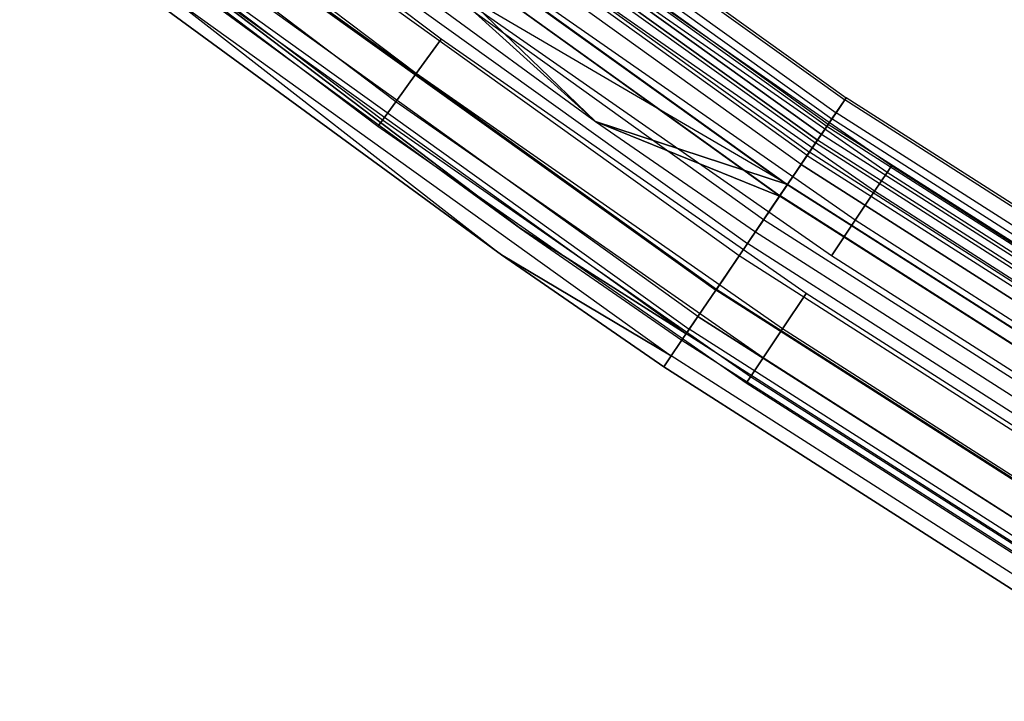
# Model space of a CAD drawing. Extents: x -175 to 175, y -175 to 175.
# Tile 2 of 130: x -108 to -93, y -150 to -140. Entities that reach past the tile are written whole.
import ezdxf

# ---------------------------------------------------------------- set-up
doc = ezdxf.new("R2010")
doc.units = 0
doc.header["$LTSCALE"] = 25.4
doc.layers.get('0').update_dxf_attribs({"linetype": 'CONTINUOUS'})

# ---------------------------------------------------------------- blocks, each defined once
blk = doc.blocks.new('SANTANA_PODLOGOWA_STL')
at = {"color": 0}
for p, q in [((-103.22, -135.783, 246.947), (-95.717, -141.172, 246.947)), ((-103.22, -135.783, 246.947), (-95.717, -141.172, 246.947)), ((-103.22, -135.783, 1044.053), (-95.717, -141.172, 1044.053)), ((-103.22, -135.783, 1044.053), (-95.717, -141.172, 1044.053)), ((-103.196, -135.752, 247.838), (-95.695, -141.14, 247.838)), ((-103.196, -135.752, 247.838), (-95.695, -141.14, 247.838)), ((-103.196, -135.752, 1043.162), (-95.695, -141.14, 1043.162)), ((-103.196, -135.752, 1043.162), (-95.695, -141.14, 1043.162)), ((-103.363, -135.972, 248.686), (-95.85, -141.369, 248.686)), ((-103.363, -135.972, 248.686), (-95.85, -141.369, 248.686)), ((-103.363, -135.972, 1042.314), (-95.85, -141.369, 1042.314)), ((-103.363, -135.972, 1042.314), (-95.85, -141.369, 1042.314)), ((-101.891, -140.241, 1041.53), (-107.318, -136.133, 1041.53)), ((-101.891, -140.241, 1045.47), (-107.318, -136.133, 1045.47)), ((-101.891, -140.241, 1045.47), (-107.318, -136.133, 1045.47)), ((-101.891, -140.241, 1041.53), (-107.318, -136.133, 1041.53)), ((-101.891, -140.241, 245.53), (-107.318, -136.133, 245.53)), ((-101.891, -140.241, 249.47), (-107.318, -136.133, 249.47)), ((-101.891, -140.241, 249.47), (-107.318, -136.133, 249.47)), ((-101.891, -140.241, 245.53), (-107.318, -136.133, 245.53)), ((-95.991, -141.576, 247.945), (-103.515, -136.172, 247.945)), ((-95.991, -141.576, 247.945), (-103.515, -136.172, 247.945)), ((-95.991, -141.576, 1043.055), (-103.515, -136.172, 1043.055)), ((-95.991, -141.576, 1043.055), (-103.515, -136.172, 1043.055)), ((-95.97, -141.545, 247.276), (-103.492, -136.142, 247.276)), ((-95.97, -141.545, 247.276), (-103.492, -136.142, 247.276)), ((-95.97, -141.545, 1043.724), (-103.492, -136.142, 1043.724)), ((-95.97, -141.545, 1043.724), (-103.492, -136.142, 1043.724)), ((-103.431, -136.061, 246.126), (-95.913, -141.462, 246.126)), ((-103.431, -136.061, 246.126), (-95.913, -141.462, 246.126)), ((-103.431, -136.061, 1044.874), (-95.913, -141.462, 1044.874)), ((-103.431, -136.061, 1044.874), (-95.913, -141.462, 1044.874)), ((-96.074, -141.699, 246.632), (-103.605, -136.29, 246.632)), ((-96.074, -141.699, 246.632), (-103.605, -136.29, 246.632)), ((-103.605, -136.29, 1044.368), (-96.074, -141.699, 1044.368)), ((-103.605, -136.29, 1044.368), (-96.074, -141.699, 1044.368)), ((-103.7, -136.415, 249.383), (-96.163, -141.83, 249.383)), ((-103.7, -136.415, 249.383), (-96.163, -141.83, 249.383)), ((-103.7, -136.415, 1041.616), (-96.163, -141.83, 1041.616)), ((-103.7, -136.415, 1041.616), (-96.163, -141.83, 1041.616)), ((-103.67, -136.376, 248.564), (-96.135, -141.789, 248.564)), ((-103.67, -136.376, 248.564), (-96.135, -141.789, 248.564)), ((-96.135, -141.789, 1042.436), (-103.67, -136.376, 1042.436)), ((-96.135, -141.789, 1042.436), (-103.67, -136.376, 1042.436)), ((-96.292, -142.02, 246.086), (-103.839, -136.598, 246.086)), ((-96.292, -142.02, 246.086), (-103.839, -136.598, 246.086)), ((-96.292, -142.02, 1044.914), (-103.839, -136.598, 1044.914)), ((-96.292, -142.02, 1044.914), (-103.839, -136.598, 1044.914)), ((-103.804, -136.551, 245.48), (-96.259, -141.971, 245.48)), ((-103.804, -136.551, 245.48), (-96.259, -141.971, 245.48)), ((-103.804, -136.551, 1045.52), (-96.259, -141.971, 1045.52)), ((-103.804, -136.551, 1045.52), (-96.259, -141.971, 1045.52)), ((-102.275, -140.769, 1045.232), (-107.722, -136.645, 1045.232)), ((-102.275, -140.769, 1045.232), (-107.722, -136.645, 1045.232)), ((-102.275, -140.769, 1041.768), (-107.722, -136.645, 1041.768)), ((-102.275, -140.769, 1041.768), (-107.722, -136.645, 1041.768)), ((-102.275, -140.769, 249.232), (-107.722, -136.645, 249.232)), ((-102.275, -140.769, 249.232), (-107.722, -136.645, 249.232)), ((-102.275, -140.769, 245.768), (-107.722, -136.645, 245.768)), ((-102.275, -140.769, 245.768), (-107.722, -136.645, 245.768)), ((-96.386, -142.158, 249.064), (-103.94, -136.731, 249.064)), ((-96.386, -142.158, 249.064), (-103.94, -136.731, 249.064)), ((-96.386, -142.158, 1041.936), (-103.94, -136.731, 1041.936)), ((-96.386, -142.158, 1041.936), (-103.94, -136.731, 1041.936)), ((-102.587, -141.199, 1044.786), (-108.052, -137.063, 1044.786)), ((-102.587, -141.199, 1044.786), (-108.052, -137.063, 1044.786)), ((-102.587, -141.199, 1042.214), (-108.052, -137.063, 1042.214)), ((-102.587, -141.199, 1042.214), (-108.052, -137.063, 1042.214)), ((-102.587, -141.199, 248.786), (-108.052, -137.063, 248.786)), ((-102.587, -141.199, 248.786), (-108.052, -137.063, 248.786)), ((-102.587, -141.199, 246.214), (-108.052, -137.063, 246.214)), ((-102.587, -141.199, 246.214), (-108.052, -137.063, 246.214)), ((-104.17, -137.033, 245.698), (-96.598, -142.472, 245.698)), ((-104.17, -137.033, 245.698), (-96.598, -142.472, 245.698)), ((-96.598, -142.472, 1045.302), (-104.17, -137.033, 1045.302)), ((-96.598, -142.472, 1045.302), (-104.17, -137.033, 1045.302)), ((-104.164, -137.025, 249.841), (-96.593, -142.464, 249.841)), ((-104.164, -137.025, 249.841), (-96.593, -142.464, 249.841)), ((-104.164, -137.025, 1041.159), (-99.53, -141.502, 1041)), ((-104.164, -137.025, 1041.159), (-99.53, -141.502, 1041)), ((-104.164, -137.025, 1041.159), (-96.593, -142.464, 1041.159)), ((-104.164, -137.025, 1041.159), (-96.593, -142.464, 1041.159)), ((-104.295, -137.198, 249.388), (-99.53, -141.502, 249.5)), ((-96.715, -142.643, 249.388), (-104.295, -137.198, 249.388)), ((-96.715, -142.643, 249.388), (-104.295, -137.198, 249.388)), ((-104.295, -137.198, 249.388), (-99.53, -141.502, 249.5)), ((-99.53, -141.502, 1041.5), (-104.295, -137.198, 1041.612)), ((-99.53, -141.502, 1041.5), (-104.295, -137.198, 1041.612)), ((-96.715, -142.643, 1041.612), (-104.295, -137.198, 1041.612)), ((-96.715, -142.643, 1041.612), (-104.295, -137.198, 1041.612)), ((-104.29, -137.191, 245.091), (-96.709, -142.636, 245.091)), ((-104.29, -137.191, 245.091), (-96.709, -142.636, 245.091)), ((-104.29, -137.191, 1045.909), (-96.709, -142.636, 1045.909)), ((-104.29, -137.191, 1045.909), (-96.709, -142.636, 1045.909)), ((-102.792, -141.48, 1044.184), (-108.267, -137.336, 1044.184)), ((-102.792, -141.48, 1044.184), (-108.267, -137.336, 1044.184)), ((-102.792, -141.48, 1042.816), (-108.267, -137.336, 1042.816)), ((-102.792, -141.48, 1042.816), (-108.267, -137.336, 1042.816)), ((-102.792, -141.48, 248.184), (-108.267, -137.336, 248.184)), ((-102.792, -141.48, 248.184), (-108.267, -137.336, 248.184)), ((-102.792, -141.48, 246.816), (-108.267, -137.336, 246.816)), ((-102.792, -141.48, 246.816), (-108.267, -137.336, 246.816)), ((-102.862, -141.578, 1043.5), (-108.341, -137.43, 1043.5)), ((-102.862, -141.578, 1043.5), (-108.341, -137.43, 1043.5)), ((-102.862, -141.578, 247.5), (-108.341, -137.43, 247.5)), ((-102.862, -141.578, 247.5), (-108.341, -137.43, 247.5)), ((-96.96, -143.005, 245.513), (-104.56, -137.546, 245.513)), ((-96.96, -143.005, 245.513), (-104.56, -137.546, 245.513)), ((-96.96, -143.005, 1045.487), (-104.56, -137.546, 1045.487)), ((-96.96, -143.005, 1045.487), (-104.56, -137.546, 1045.487)), ((-96.593, -142.464, 249.841), (-104.695, -137.724, 250)), ((-104.695, -137.724, 250), (-99.53, -141.502, 250)), ((-96.593, -142.464, 249.841), (-104.695, -137.724, 250)), ((-104.695, -137.724, 250), (-99.53, -141.502, 250)), ((-104.695, -137.724, 249.5), (-99.53, -141.502, 249.5)), ((-104.695, -137.724, 249.5), (-99.53, -141.502, 249.5)), ((-104.695, -137.724, 1041.5), (-99.53, -141.502, 1041.5)), ((-104.695, -137.724, 1041.5), (-99.53, -141.502, 1041.5)), ((-104.695, -137.724, 1041), (-99.53, -141.502, 1041)), ((-104.695, -137.724, 1041), (-99.53, -141.502, 1041)), ((-104.827, -137.898, 245.01), (-97.208, -143.371, 245.01)), ((-104.827, -137.898, 245.01), (-97.208, -143.371, 245.01)), ((-104.827, -137.898, 1045.99), (-97.208, -143.371, 1045.99)), ((-104.827, -137.898, 1045.99), (-97.208, -143.371, 1045.99)), ((-97.335, -143.559, 245.55), (-104.964, -138.078, 245.55)), ((-97.335, -143.559, 245.55), (-104.964, -138.078, 245.55)), ((-97.335, -143.559, 1045.45), (-104.964, -138.078, 1045.45)), ((-97.335, -143.559, 1045.45), (-104.964, -138.078, 1045.45)), ((-95.07, -142.282, 1042.816), (-100.582, -138.439, 1042.816)), ((-95.07, -142.282, 1042.816), (-100.582, -138.439, 1042.816)), ((-95.07, -142.282, 1044.184), (-100.582, -138.439, 1044.184)), ((-95.07, -142.282, 1044.184), (-100.582, -138.439, 1044.184)), ((-95.07, -142.282, 246.816), (-100.582, -138.439, 246.816)), ((-95.07, -142.282, 246.816), (-100.582, -138.439, 246.816)), ((-95.07, -142.282, 248.184), (-100.582, -138.439, 248.184)), ((-95.07, -142.282, 248.184), (-100.582, -138.439, 248.184)), ((-95.003, -142.181, 1043.5), (-100.511, -138.342, 1043.5)), ((-95.003, -142.181, 1043.5), (-100.511, -138.342, 1043.5)), ((-95.003, -142.181, 247.5), (-100.511, -138.342, 247.5)), ((-95.003, -142.181, 247.5), (-100.511, -138.342, 247.5)), ((-105.348, -138.583, 245.245), (-97.691, -144.083, 245.245)), ((-105.348, -138.583, 245.245), (-97.691, -144.083, 245.245)), ((-105.348, -138.583, 1045.755), (-97.691, -144.083, 1045.755)), ((-105.348, -138.583, 1045.755), (-97.691, -144.083, 1045.755)), ((-97.682, -144.071, 245.807), (-105.339, -138.571, 245.807)), ((-97.682, -144.071, 245.807), (-105.339, -138.571, 245.807)), ((-105.339, -138.571, 1045.193), (-97.682, -144.071, 1045.193)), ((-105.339, -138.571, 1045.193), (-97.682, -144.071, 1045.193)), ((-95.262, -142.57, 1042.214), (-100.786, -138.72, 1042.214)), ((-95.262, -142.57, 1042.214), (-100.786, -138.72, 1042.214)), ((-95.262, -142.57, 1044.786), (-100.786, -138.72, 1044.786)), ((-95.262, -142.57, 1044.786), (-100.786, -138.72, 1044.786)), ((-95.262, -142.57, 246.214), (-100.786, -138.72, 246.214)), ((-95.262, -142.57, 246.214), (-100.786, -138.72, 246.214)), ((-95.262, -142.57, 248.786), (-100.786, -138.72, 248.786)), ((-95.262, -142.57, 248.786), (-100.786, -138.72, 248.786)), ((-97.963, -144.484, 246.253), (-105.641, -138.969, 246.253)), ((-97.963, -144.484, 246.253), (-105.641, -138.969, 246.253)), ((-97.963, -144.484, 1044.747), (-105.641, -138.969, 1044.747)), ((-97.963, -144.484, 1044.747), (-105.641, -138.969, 1044.747)), ((-105.786, -139.159, 245.767), (-98.097, -144.682, 245.767)), ((-105.786, -139.159, 245.767), (-98.097, -144.682, 245.767)), ((-105.786, -139.159, 1045.233), (-98.097, -144.682, 1045.233)), ((-105.786, -139.159, 1045.233), (-98.097, -144.682, 1045.233)), ((-95.558, -143.013, 1041.768), (-101.099, -139.151, 1041.768)), ((-95.558, -143.013, 1045.232), (-101.099, -139.151, 1045.232)), ((-95.558, -143.013, 1045.232), (-101.099, -139.151, 1045.232)), ((-95.558, -143.013, 1041.768), (-101.099, -139.151, 1041.768)), ((-95.558, -143.013, 245.768), (-101.099, -139.151, 245.768)), ((-95.558, -143.013, 249.232), (-101.099, -139.151, 249.232)), ((-95.558, -143.013, 249.232), (-101.099, -139.151, 249.232)), ((-95.558, -143.013, 245.768), (-101.099, -139.151, 245.768)), ((-105.905, -139.316, 247.5), (-100.681, -143.138, 247.5)), ((-105.905, -139.316, 1043.5), (-100.681, -143.138, 1043.5)), ((-105.905, -139.316, 247.5), (-100.681, -143.138, 247.5)), ((-105.905, -139.316, 1043.5), (-100.681, -143.138, 1043.5)), ((-100.681, -143.138, 247.5), (-105.838, -139.227, 246.839)), ((-100.681, -143.138, 247.5), (-105.838, -139.227, 246.839)), ((-98.145, -144.753, 246.839), (-105.838, -139.227, 246.839)), ((-98.145, -144.753, 246.839), (-105.838, -139.227, 246.839)), ((-105.838, -139.227, 1044.161), (-100.681, -143.138, 1043.5)), ((-98.145, -144.753, 1044.161), (-105.838, -139.227, 1044.161)), ((-98.145, -144.753, 1044.161), (-105.838, -139.227, 1044.161)), ((-105.838, -139.227, 1044.161), (-100.681, -143.138, 1043.5)), ((-106.084, -139.552, 246.51), (-100.967, -143.544, 247.379)), ((-106.084, -139.552, 246.51), (-100.967, -143.544, 247.379)), ((-106.084, -139.552, 246.51), (-98.374, -145.09, 246.51)), ((-106.084, -139.552, 246.51), (-98.374, -145.09, 246.51)), ((-106.084, -139.552, 1044.49), (-98.374, -145.09, 1044.49)), ((-106.084, -139.552, 1044.49), (-98.374, -145.09, 1044.49)), ((-106.084, -139.552, 1044.49), (-100.967, -143.544, 1043.62)), ((-106.084, -139.552, 1044.49), (-100.967, -143.544, 1043.62)), ((-100.967, -143.544, 247.379), (-106.206, -139.712, 247.379)), ((-106.206, -139.712, 1043.62), (-100.967, -143.544, 1043.62)), ((-100.967, -143.544, 247.379), (-106.206, -139.712, 247.379)), ((-106.206, -139.712, 1043.62), (-100.967, -143.544, 1043.62)), ((-95.921, -143.555, 1045.47), (-101.483, -139.679, 1045.47)), ((-95.921, -143.555, 1041.53), (-101.483, -139.679, 1041.53)), ((-95.921, -143.555, 1045.47), (-101.483, -139.679, 1045.47)), ((-95.921, -143.555, 1041.53), (-101.483, -139.679, 1041.53)), ((-95.921, -143.555, 249.47), (-101.483, -139.679, 249.47)), ((-95.921, -143.555, 245.53), (-101.483, -139.679, 245.53)), ((-95.921, -143.555, 249.47), (-101.483, -139.679, 249.47)), ((-95.921, -143.555, 245.53), (-101.483, -139.679, 245.53)), ((-101.891, -140.241, 1045.47), (-102.275, -140.769, 1045.232)), ((-101.891, -140.241, 1045.47), (-102.275, -140.769, 1045.232)), ((-102.275, -140.769, 1041.768), (-101.891, -140.241, 1041.53)), ((-102.275, -140.769, 1041.768), (-101.891, -140.241, 1041.53)), ((-101.891, -140.241, 249.47), (-102.275, -140.769, 249.232)), ((-101.891, -140.241, 249.47), (-102.275, -140.769, 249.232)), ((-102.275, -140.769, 245.768), (-101.891, -140.241, 245.53)), ((-102.275, -140.769, 245.768), (-101.891, -140.241, 245.53)), ((-96.307, -144.133, 1041.53), (-101.891, -140.241, 1041.53)), ((-96.307, -144.133, 1045.47), (-101.891, -140.241, 1045.47)), ((-96.307, -144.133, 1045.47), (-101.891, -140.241, 1045.47)), ((-96.307, -144.133, 1041.53), (-101.891, -140.241, 1041.53)), ((-96.307, -144.133, 245.53), (-101.891, -140.241, 245.53)), ((-96.307, -144.133, 249.47), (-101.891, -140.241, 249.47)), ((-96.307, -144.133, 249.47), (-101.891, -140.241, 249.47)), ((-96.307, -144.133, 245.53), (-101.891, -140.241, 245.53)), ((-102.275, -140.769, 1045.232), (-102.587, -141.199, 1044.786)), ((-102.275, -140.769, 1045.232), (-102.587, -141.199, 1044.786)), ((-102.587, -141.199, 1042.214), (-102.275, -140.769, 1041.768)), ((-102.587, -141.199, 1042.214), (-102.275, -140.769, 1041.768)), ((-102.275, -140.769, 249.232), (-102.587, -141.199, 248.786)), ((-102.275, -140.769, 249.232), (-102.587, -141.199, 248.786)), ((-102.587, -141.199, 246.214), (-102.275, -140.769, 245.768)), ((-102.587, -141.199, 246.214), (-102.275, -140.769, 245.768)), ((-96.669, -144.676, 1045.232), (-102.275, -140.769, 1045.232)), ((-96.669, -144.676, 1045.232), (-102.275, -140.769, 1045.232)), ((-96.669, -144.676, 1041.768), (-102.275, -140.769, 1041.768)), ((-96.669, -144.676, 1041.768), (-102.275, -140.769, 1041.768)), ((-96.669, -144.676, 249.232), (-102.275, -140.769, 249.232)), ((-96.669, -144.676, 249.232), (-102.275, -140.769, 249.232)), ((-96.669, -144.676, 245.768), (-102.275, -140.769, 245.768)), ((-96.669, -144.676, 245.768), (-102.275, -140.769, 245.768)), ((-95.85, -141.369, 248.686), (-95.695, -141.14, 247.838)), ((-95.85, -141.369, 248.686), (-95.695, -141.14, 247.838)), ((-95.695, -141.14, 1043.162), (-95.85, -141.369, 1042.314)), ((-95.695, -141.14, 1043.162), (-95.85, -141.369, 1042.314)), ((-95.695, -141.14, 247.838), (-95.717, -141.172, 246.947)), ((-95.695, -141.14, 247.838), (-95.717, -141.172, 246.947)), ((-95.717, -141.172, 1044.053), (-95.695, -141.14, 1043.162)), ((-95.717, -141.172, 1044.053), (-95.695, -141.14, 1043.162)), ((-87.914, -146.114, 247.838), (-95.695, -141.14, 247.838)), ((-87.914, -146.114, 247.838), (-95.695, -141.14, 247.838)), ((-87.914, -146.114, 1043.162), (-95.695, -141.14, 1043.162)), ((-87.914, -146.114, 1043.162), (-95.695, -141.14, 1043.162)), ((-102.587, -141.199, 1044.786), (-102.792, -141.48, 1044.184)), ((-102.587, -141.199, 1044.786), (-102.792, -141.48, 1044.184)), ((-102.792, -141.48, 1042.816), (-102.587, -141.199, 1042.214)), ((-102.792, -141.48, 1042.816), (-102.587, -141.199, 1042.214)), ((-102.587, -141.199, 248.786), (-102.792, -141.48, 248.184)), ((-102.587, -141.199, 248.786), (-102.792, -141.48, 248.184)), ((-102.792, -141.48, 246.816), (-102.587, -141.199, 246.214)), ((-102.792, -141.48, 246.816), (-102.587, -141.199, 246.214)), ((-96.965, -145.118, 1044.786), (-102.587, -141.199, 1044.786)), ((-96.965, -145.118, 1044.786), (-102.587, -141.199, 1044.786)), ((-96.965, -145.118, 1042.214), (-102.587, -141.199, 1042.214)), ((-96.965, -145.118, 1042.214), (-102.587, -141.199, 1042.214)), ((-96.965, -145.118, 248.786), (-102.587, -141.199, 248.786)), ((-96.965, -145.118, 248.786), (-102.587, -141.199, 248.786)), ((-96.965, -145.118, 246.214), (-102.587, -141.199, 246.214)), ((-96.965, -145.118, 246.214), (-102.587, -141.199, 246.214)), ((-95.717, -141.172, 246.947), (-95.913, -141.462, 246.126)), ((-95.717, -141.172, 246.947), (-95.913, -141.462, 246.126)), ((-95.913, -141.462, 1044.874), (-95.717, -141.172, 1044.053)), ((-95.913, -141.462, 1044.874), (-95.717, -141.172, 1044.053)), ((-87.934, -146.147, 246.947), (-95.717, -141.172, 246.947)), ((-87.934, -146.147, 246.947), (-95.717, -141.172, 246.947)), ((-87.934, -146.147, 1044.053), (-95.717, -141.172, 1044.053)), ((-87.934, -146.147, 1044.053), (-95.717, -141.172, 1044.053)), ((-95.913, -141.462, 246.126), (-96.259, -141.971, 245.48)), ((-95.913, -141.462, 246.126), (-96.259, -141.971, 245.48)), ((-96.259, -141.971, 1045.52), (-95.913, -141.462, 1044.874)), ((-96.259, -141.971, 1045.52), (-95.913, -141.462, 1044.874)), ((-96.163, -141.83, 249.383), (-95.85, -141.369, 248.686)), ((-96.163, -141.83, 249.383), (-95.85, -141.369, 248.686)), ((-95.85, -141.369, 1042.314), (-96.163, -141.83, 1041.616)), ((-95.85, -141.369, 1042.314), (-96.163, -141.83, 1041.616)), ((-88.114, -146.447, 246.126), (-95.913, -141.462, 246.126)), ((-88.114, -146.447, 246.126), (-95.913, -141.462, 246.126)), ((-88.114, -146.447, 1044.874), (-95.913, -141.462, 1044.874)), ((-88.114, -146.447, 1044.874), (-95.913, -141.462, 1044.874)), ((-88.056, -146.351, 248.686), (-95.85, -141.369, 248.686)), ((-88.056, -146.351, 248.686), (-95.85, -141.369, 248.686)), ((-88.056, -146.351, 1042.314), (-95.85, -141.369, 1042.314)), ((-88.056, -146.351, 1042.314), (-95.85, -141.369, 1042.314)), ((-102.792, -141.48, 1044.184), (-102.862, -141.578, 1043.5)), ((-102.862, -141.578, 1043.5), (-102.792, -141.48, 1042.816)), ((-102.792, -141.48, 1044.184), (-102.862, -141.578, 1043.5)), ((-102.862, -141.578, 1043.5), (-102.792, -141.48, 1042.816)), ((-102.792, -141.48, 248.184), (-102.862, -141.578, 247.5)), ((-102.862, -141.578, 247.5), (-102.792, -141.48, 246.816)), ((-102.792, -141.48, 248.184), (-102.862, -141.578, 247.5)), ((-102.862, -141.578, 247.5), (-102.792, -141.48, 246.816)), ((-97.225, -145.507, 1043.5), (-102.862, -141.578, 1043.5)), ((-97.225, -145.507, 1043.5), (-102.862, -141.578, 1043.5)), ((-97.225, -145.507, 247.5), (-102.862, -141.578, 247.5)), ((-97.225, -145.507, 247.5), (-102.862, -141.578, 247.5)), ((-97.158, -145.407, 1044.184), (-102.792, -141.48, 1044.184)), ((-97.158, -145.407, 1044.184), (-102.792, -141.48, 1044.184)), ((-97.158, -145.407, 1042.816), (-102.792, -141.48, 1042.816)), ((-97.158, -145.407, 1042.816), (-102.792, -141.48, 1042.816)), ((-97.158, -145.407, 248.184), (-102.792, -141.48, 248.184)), ((-97.158, -145.407, 248.184), (-102.792, -141.48, 248.184)), ((-97.158, -145.407, 246.816), (-102.792, -141.48, 246.816)), ((-97.158, -145.407, 246.816), (-102.792, -141.48, 246.816)), ((-99.53, -141.502, 250), (-97.085, -143.19, 250)), ((-96.593, -142.464, 249.841), (-99.53, -141.502, 250)), ((-96.593, -142.464, 249.841), (-99.53, -141.502, 250)), ((-99.53, -141.502, 250), (-97.085, -143.19, 250)), ((-99.53, -141.502, 250), (-99.53, -141.502, 249.5)), ((-99.53, -141.502, 249.5), (-97.085, -143.19, 249.5)), ((-99.53, -141.502, 250), (-99.53, -141.502, 249.5)), ((-96.715, -142.643, 249.388), (-99.53, -141.502, 249.5)), ((-99.53, -141.502, 249.5), (-97.085, -143.19, 249.5)), ((-96.715, -142.643, 249.388), (-99.53, -141.502, 249.5)), ((-99.53, -141.502, 1041.5), (-96.715, -142.643, 1041.612)), ((-99.53, -141.502, 1041.5), (-97.085, -143.19, 1041.5)), ((-99.53, -141.502, 1041.5), (-96.715, -142.643, 1041.612)), ((-99.53, -141.502, 1041.5), (-97.085, -143.19, 1041.5)), ((-99.53, -141.502, 1041.5), (-99.53, -141.502, 1041)), ((-99.53, -141.502, 1041), (-97.085, -143.19, 1041)), ((-99.53, -141.502, 1041.5), (-99.53, -141.502, 1041)), ((-99.53, -141.502, 1041), (-97.085, -143.19, 1041)), ((-99.53, -141.502, 1041), (-96.593, -142.464, 1041.159)), ((-99.53, -141.502, 1041), (-96.593, -142.464, 1041.159)), ((-95.991, -141.576, 247.945), (-96.135, -141.789, 248.564)), ((-95.991, -141.576, 247.945), (-96.135, -141.789, 248.564)), ((-96.135, -141.789, 1042.436), (-95.991, -141.576, 1043.055)), ((-96.135, -141.789, 1042.436), (-95.991, -141.576, 1043.055)), ((-96.074, -141.699, 246.632), (-95.97, -141.545, 247.276)), ((-96.074, -141.699, 246.632), (-95.97, -141.545, 247.276)), ((-95.97, -141.545, 1043.724), (-96.074, -141.699, 1044.368)), ((-95.97, -141.545, 1043.724), (-96.074, -141.699, 1044.368)), ((-95.97, -141.545, 247.276), (-95.991, -141.576, 247.945)), ((-95.97, -141.545, 247.276), (-95.991, -141.576, 247.945)), ((-95.991, -141.576, 1043.055), (-95.97, -141.545, 1043.724)), ((-95.991, -141.576, 1043.055), (-95.97, -141.545, 1043.724)), ((-88.186, -146.566, 247.945), (-95.991, -141.576, 247.945)), ((-88.186, -146.566, 247.945), (-95.991, -141.576, 247.945)), ((-88.186, -146.566, 1043.055), (-95.991, -141.576, 1043.055)), ((-88.186, -146.566, 1043.055), (-95.991, -141.576, 1043.055)), ((-88.166, -146.533, 247.276), (-95.97, -141.545, 247.276)), ((-88.166, -146.533, 247.276), (-95.97, -141.545, 247.276)), ((-88.166, -146.533, 1043.724), (-95.97, -141.545, 1043.724)), ((-88.166, -146.533, 1043.724), (-95.97, -141.545, 1043.724)), ((-96.292, -142.02, 246.086), (-96.074, -141.699, 246.632)), ((-96.292, -142.02, 246.086), (-96.074, -141.699, 246.632)), ((-96.292, -142.02, 1044.914), (-96.074, -141.699, 1044.368)), ((-96.292, -142.02, 1044.914), (-96.074, -141.699, 1044.368)), ((-88.262, -146.692, 246.632), (-96.074, -141.699, 246.632)), ((-88.262, -146.692, 246.632), (-96.074, -141.699, 246.632)), ((-88.262, -146.692, 1044.368), (-96.074, -141.699, 1044.368)), ((-88.262, -146.692, 1044.368), (-96.074, -141.699, 1044.368)), ((-96.593, -142.464, 249.841), (-96.163, -141.83, 249.383)), ((-96.593, -142.464, 249.841), (-96.163, -141.83, 249.383)), ((-96.163, -141.83, 1041.616), (-96.593, -142.464, 1041.159)), ((-96.163, -141.83, 1041.616), (-96.593, -142.464, 1041.159)), ((-96.386, -142.158, 249.064), (-96.135, -141.789, 248.564)), ((-96.386, -142.158, 249.064), (-96.135, -141.789, 248.564)), ((-96.386, -142.158, 1041.936), (-96.135, -141.789, 1042.436)), ((-96.386, -142.158, 1041.936), (-96.135, -141.789, 1042.436)), ((-88.343, -146.828, 249.383), (-96.163, -141.83, 249.383)), ((-88.343, -146.828, 249.383), (-96.163, -141.83, 249.383)), ((-88.343, -146.828, 1041.616), (-96.163, -141.83, 1041.616)), ((-88.343, -146.828, 1041.616), (-96.163, -141.83, 1041.616)), ((-88.318, -146.785, 248.564), (-96.135, -141.789, 248.564)), ((-88.318, -146.785, 248.564), (-96.135, -141.789, 248.564)), ((-88.318, -146.785, 1042.436), (-96.135, -141.789, 1042.436)), ((-88.318, -146.785, 1042.436), (-96.135, -141.789, 1042.436)), ((-96.259, -141.971, 245.48), (-96.709, -142.636, 245.091)), ((-96.259, -141.971, 245.48), (-96.709, -142.636, 245.091)), ((-96.709, -142.636, 1045.909), (-96.259, -141.971, 1045.52)), ((-96.709, -142.636, 1045.909), (-96.259, -141.971, 1045.52)), ((-96.292, -142.02, 246.086), (-96.598, -142.472, 245.698)), ((-96.292, -142.02, 246.086), (-96.598, -142.472, 245.698)), ((-96.292, -142.02, 1044.914), (-96.598, -142.472, 1045.302)), ((-96.292, -142.02, 1044.914), (-96.598, -142.472, 1045.302)), ((-96.292, -142.02, 246.086), (-88.462, -147.025, 246.086)), ((-96.292, -142.02, 246.086), (-88.462, -147.025, 246.086)), ((-96.292, -142.02, 1044.914), (-88.462, -147.025, 1044.914)), ((-96.292, -142.02, 1044.914), (-88.462, -147.025, 1044.914)), ((-88.431, -146.974, 245.48), (-96.259, -141.971, 245.48)), ((-88.431, -146.974, 245.48), (-96.259, -141.971, 245.48)), ((-88.431, -146.974, 1045.52), (-96.259, -141.971, 1045.52)), ((-88.431, -146.974, 1045.52), (-96.259, -141.971, 1045.52)), ((-96.386, -142.158, 249.064), (-96.715, -142.643, 249.388)), ((-96.386, -142.158, 249.064), (-96.715, -142.643, 249.388)), ((-96.715, -142.643, 1041.612), (-96.386, -142.158, 1041.936)), ((-96.715, -142.643, 1041.612), (-96.386, -142.158, 1041.936)), ((-96.386, -142.158, 249.064), (-88.548, -147.168, 249.064)), ((-96.386, -142.158, 249.064), (-88.548, -147.168, 249.064)), ((-88.548, -147.168, 1041.936), (-96.386, -142.158, 1041.936)), ((-88.548, -147.168, 1041.936), (-96.386, -142.158, 1041.936)), ((-95.07, -142.282, 1042.816), (-95.003, -142.181, 1043.5)), ((-95.003, -142.181, 1043.5), (-95.07, -142.282, 1044.184)), ((-95.07, -142.282, 1042.816), (-95.003, -142.181, 1043.5)), ((-95.003, -142.181, 1043.5), (-95.07, -142.282, 1044.184)), ((-95.07, -142.282, 246.816), (-95.003, -142.181, 247.5)), ((-95.003, -142.181, 247.5), (-95.07, -142.282, 248.184)), ((-95.07, -142.282, 246.816), (-95.003, -142.181, 247.5)), ((-95.003, -142.181, 247.5), (-95.07, -142.282, 248.184)), ((-89.347, -145.801, 1043.5), (-95.003, -142.181, 1043.5)), ((-89.347, -145.801, 1043.5), (-95.003, -142.181, 1043.5)), ((-89.347, -145.801, 247.5), (-95.003, -142.181, 247.5)), ((-89.347, -145.801, 247.5), (-95.003, -142.181, 247.5)), ((-95.262, -142.57, 1042.214), (-95.07, -142.282, 1042.816)), ((-95.262, -142.57, 1042.214), (-95.07, -142.282, 1042.816)), ((-95.07, -142.282, 1044.184), (-95.262, -142.57, 1044.786)), ((-95.07, -142.282, 1044.184), (-95.262, -142.57, 1044.786)), ((-95.262, -142.57, 246.214), (-95.07, -142.282, 246.816)), ((-95.262, -142.57, 246.214), (-95.07, -142.282, 246.816)), ((-95.07, -142.282, 248.184), (-95.262, -142.57, 248.786)), ((-95.07, -142.282, 248.184), (-95.262, -142.57, 248.786)), ((-89.41, -145.904, 1042.816), (-95.07, -142.282, 1042.816)), ((-89.41, -145.904, 1042.816), (-95.07, -142.282, 1042.816)), ((-89.41, -145.904, 1044.184), (-95.07, -142.282, 1044.184)), ((-89.41, -145.904, 1044.184), (-95.07, -142.282, 1044.184)), ((-89.41, -145.904, 246.816), (-95.07, -142.282, 246.816)), ((-89.41, -145.904, 246.816), (-95.07, -142.282, 246.816)), ((-89.41, -145.904, 248.184), (-95.07, -142.282, 248.184)), ((-89.41, -145.904, 248.184), (-95.07, -142.282, 248.184)), ((-97.085, -143.19, 250), (-96.593, -142.464, 249.841)), ((-97.085, -143.19, 250), (-96.593, -142.464, 249.841)), ((-96.593, -142.464, 1041.159), (-97.085, -143.19, 1041)), ((-96.593, -142.464, 1041.159), (-97.085, -143.19, 1041)), ((-96.96, -143.005, 245.513), (-96.598, -142.472, 245.698)), ((-96.96, -143.005, 245.513), (-96.598, -142.472, 245.698)), ((-96.598, -142.472, 1045.302), (-96.96, -143.005, 1045.487)), ((-96.598, -142.472, 1045.302), (-96.96, -143.005, 1045.487)), ((-88.743, -147.493, 245.698), (-96.598, -142.472, 245.698)), ((-88.743, -147.493, 245.698), (-96.598, -142.472, 245.698)), ((-88.743, -147.493, 1045.302), (-96.598, -142.472, 1045.302)), ((-88.743, -147.493, 1045.302), (-96.598, -142.472, 1045.302)), ((-88.738, -147.484, 249.841), (-96.593, -142.464, 249.841)), ((-88.738, -147.484, 249.841), (-96.593, -142.464, 249.841)), ((-88.738, -147.484, 1041.159), (-96.593, -142.464, 1041.159)), ((-88.738, -147.484, 1041.159), (-96.593, -142.464, 1041.159)), ((-96.709, -142.636, 245.091), (-97.208, -143.371, 245.01)), ((-96.709, -142.636, 245.091), (-97.208, -143.371, 245.01)), ((-97.208, -143.371, 1045.99), (-96.709, -142.636, 1045.909)), ((-97.208, -143.371, 1045.99), (-96.709, -142.636, 1045.909)), ((-97.085, -143.19, 249.5), (-96.715, -142.643, 249.388)), ((-97.085, -143.19, 249.5), (-96.715, -142.643, 249.388)), ((-97.085, -143.19, 1041.5), (-96.715, -142.643, 1041.612)), ((-97.085, -143.19, 1041.5), (-96.715, -142.643, 1041.612)), ((-88.85, -147.67, 249.388), (-96.715, -142.643, 249.388)), ((-88.85, -147.67, 249.388), (-96.715, -142.643, 249.388)), ((-88.85, -147.67, 1041.612), (-96.715, -142.643, 1041.612)), ((-88.85, -147.67, 1041.612), (-96.715, -142.643, 1041.612)), ((-88.845, -147.662, 245.091), (-96.709, -142.636, 245.091)), ((-88.845, -147.662, 245.091), (-96.709, -142.636, 245.091)), ((-88.845, -147.662, 1045.909), (-96.709, -142.636, 1045.909)), ((-88.845, -147.662, 1045.909), (-96.709, -142.636, 1045.909)), ((-95.558, -143.013, 1041.768), (-95.262, -142.57, 1042.214)), ((-95.262, -142.57, 1044.786), (-95.558, -143.013, 1045.232)), ((-95.262, -142.57, 1044.786), (-95.558, -143.013, 1045.232)), ((-95.558, -143.013, 1041.768), (-95.262, -142.57, 1042.214)), ((-95.558, -143.013, 245.768), (-95.262, -142.57, 246.214)), ((-95.262, -142.57, 248.786), (-95.558, -143.013, 249.232)), ((-95.262, -142.57, 248.786), (-95.558, -143.013, 249.232)), ((-95.558, -143.013, 245.768), (-95.262, -142.57, 246.214)), ((-89.592, -146.2, 1042.214), (-95.262, -142.57, 1042.214)), ((-89.592, -146.2, 1044.786), (-95.262, -142.57, 1044.786)), ((-89.592, -146.2, 1044.786), (-95.262, -142.57, 1044.786)), ((-89.592, -146.2, 1042.214), (-95.262, -142.57, 1042.214)), ((-89.592, -146.2, 246.214), (-95.262, -142.57, 246.214)), ((-89.592, -146.2, 248.786), (-95.262, -142.57, 248.786)), ((-89.592, -146.2, 248.786), (-95.262, -142.57, 248.786)), ((-89.592, -146.2, 246.214), (-95.262, -142.57, 246.214)), ((-97.335, -143.559, 245.55), (-96.96, -143.005, 245.513)), ((-97.335, -143.559, 245.55), (-96.96, -143.005, 245.513)), ((-96.96, -143.005, 1045.487), (-97.335, -143.559, 1045.45)), ((-96.96, -143.005, 1045.487), (-97.335, -143.559, 1045.45)), ((-89.075, -148.044, 245.513), (-96.96, -143.005, 245.513)), ((-89.075, -148.044, 245.513), (-96.96, -143.005, 245.513)), ((-89.075, -148.044, 1045.487), (-96.96, -143.005, 1045.487)), ((-89.075, -148.044, 1045.487), (-96.96, -143.005, 1045.487)), ((-95.558, -143.013, 1045.232), (-95.921, -143.555, 1045.47)), ((-95.558, -143.013, 1045.232), (-95.921, -143.555, 1045.47)), ((-95.921, -143.555, 1041.53), (-95.558, -143.013, 1041.768)), ((-95.921, -143.555, 1041.53), (-95.558, -143.013, 1041.768)), ((-95.558, -143.013, 249.232), (-95.921, -143.555, 249.47)), ((-95.558, -143.013, 249.232), (-95.921, -143.555, 249.47)), ((-95.921, -143.555, 245.53), (-95.558, -143.013, 245.768)), ((-95.921, -143.555, 245.53), (-95.558, -143.013, 245.768)), ((-89.87, -146.654, 1045.232), (-95.558, -143.013, 1045.232)), ((-89.87, -146.654, 1045.232), (-95.558, -143.013, 1045.232)), ((-89.87, -146.654, 1041.768), (-95.558, -143.013, 1041.768)), ((-89.87, -146.654, 1041.768), (-95.558, -143.013, 1041.768)), ((-89.87, -146.654, 249.232), (-95.558, -143.013, 249.232)), ((-89.87, -146.654, 249.232), (-95.558, -143.013, 249.232)), ((-89.87, -146.654, 245.768), (-95.558, -143.013, 245.768)), ((-89.87, -146.654, 245.768), (-95.558, -143.013, 245.768)), ((-100.681, -143.138, 247.5), (-98.145, -144.753, 246.839)), ((-100.681, -143.138, 247.5), (-98.208, -144.846, 247.5)), ((-100.681, -143.138, 247.5), (-98.145, -144.753, 246.839)), ((-100.681, -143.138, 1043.5), (-100.681, -143.138, 247.5)), ((-100.681, -143.138, 1043.5), (-100.681, -143.138, 247.5)), ((-100.681, -143.138, 1043.5), (-98.208, -144.846, 1043.5)), ((-100.681, -143.138, 247.5), (-98.208, -144.846, 247.5)), ((-98.145, -144.753, 1044.161), (-100.681, -143.138, 1043.5)), ((-100.681, -143.138, 1043.5), (-98.208, -144.846, 1043.5)), ((-98.145, -144.753, 1044.161), (-100.681, -143.138, 1043.5)), ((-97.085, -143.19, 250), (-89.191, -148.236, 250)), ((-97.085, -143.19, 250), (-89.191, -148.236, 250)), ((-97.085, -143.19, 250), (-97.085, -143.19, 249.5)), ((-97.085, -143.19, 249.5), (-89.191, -148.236, 249.5)), ((-97.085, -143.19, 250), (-97.085, -143.19, 249.5)), ((-97.085, -143.19, 249.5), (-89.191, -148.236, 249.5)), ((-97.085, -143.19, 1041.5), (-89.191, -148.236, 1041.5)), ((-97.085, -143.19, 1041.5), (-89.191, -148.236, 1041.5)), ((-97.085, -143.19, 1041.5), (-97.085, -143.19, 1041)), ((-97.085, -143.19, 1041), (-89.191, -148.236, 1041)), ((-97.085, -143.19, 1041.5), (-97.085, -143.19, 1041)), ((-97.085, -143.19, 1041), (-89.191, -148.236, 1041)), ((-97.208, -143.371, 245.01), (-97.691, -144.083, 245.245)), ((-97.208, -143.371, 245.01), (-97.691, -144.083, 245.245)), ((-97.691, -144.083, 1045.755), (-97.208, -143.371, 1045.99)), ((-97.691, -144.083, 1045.755), (-97.208, -143.371, 1045.99)), ((-89.303, -148.423, 245.01), (-97.208, -143.371, 245.01)), ((-89.303, -148.423, 245.01), (-97.208, -143.371, 245.01)), ((-89.303, -148.423, 1045.99), (-97.208, -143.371, 1045.99)), ((-89.303, -148.423, 1045.99), (-97.208, -143.371, 1045.99)), ((-98.487, -145.257, 247.379), (-100.967, -143.544, 247.379)), ((-100.967, -143.544, 247.379), (-98.374, -145.09, 246.51)), ((-100.967, -143.544, 247.379), (-98.374, -145.09, 246.51)), ((-100.967, -143.544, 1043.62), (-98.487, -145.257, 1043.62)), ((-98.374, -145.09, 1044.49), (-100.967, -143.544, 1043.62)), ((-98.374, -145.09, 1044.49), (-100.967, -143.544, 1043.62)), ((-100.967, -143.544, 247.379), (-100.967, -143.544, 1043.62)), ((-100.967, -143.544, 247.379), (-100.967, -143.544, 1043.62)), ((-98.487, -145.257, 247.379), (-100.967, -143.544, 247.379)), ((-100.967, -143.544, 1043.62), (-98.487, -145.257, 1043.62)), ((-97.682, -144.071, 245.807), (-97.335, -143.559, 245.55)), ((-97.682, -144.071, 245.807), (-97.335, -143.559, 245.55)), ((-97.335, -143.559, 1045.45), (-97.682, -144.071, 1045.193)), ((-97.335, -143.559, 1045.45), (-97.682, -144.071, 1045.193)), ((-89.42, -148.618, 245.55), (-97.335, -143.559, 245.55)), ((-89.42, -148.618, 245.55), (-97.335, -143.559, 245.55)), ((-89.42, -148.618, 1045.45), (-97.335, -143.559, 1045.45)), ((-89.42, -148.618, 1045.45), (-97.335, -143.559, 1045.45)), ((-90.211, -147.211, 1045.47), (-95.921, -143.555, 1045.47)), ((-90.211, -147.211, 1041.53), (-95.921, -143.555, 1041.53)), ((-90.211, -147.211, 1045.47), (-95.921, -143.555, 1045.47)), ((-90.211, -147.211, 1041.53), (-95.921, -143.555, 1041.53)), ((-90.211, -147.211, 249.47), (-95.921, -143.555, 249.47)), ((-90.211, -147.211, 245.53), (-95.921, -143.555, 245.53)), ((-90.211, -147.211, 249.47), (-95.921, -143.555, 249.47)), ((-90.211, -147.211, 245.53), (-95.921, -143.555, 245.53)), ((-97.691, -144.083, 245.245), (-98.097, -144.682, 245.767)), ((-97.691, -144.083, 245.245), (-98.097, -144.682, 245.767)), ((-98.097, -144.682, 1045.233), (-97.691, -144.083, 1045.755)), ((-98.097, -144.682, 1045.233), (-97.691, -144.083, 1045.755)), ((-97.963, -144.484, 246.253), (-97.682, -144.071, 245.807)), ((-97.963, -144.484, 246.253), (-97.682, -144.071, 245.807)), ((-97.963, -144.484, 1044.747), (-97.682, -144.071, 1045.193)), ((-97.963, -144.484, 1044.747), (-97.682, -144.071, 1045.193)), ((-89.747, -149.161, 245.245), (-97.691, -144.083, 245.245)), ((-89.747, -149.161, 245.245), (-97.691, -144.083, 245.245)), ((-89.747, -149.161, 1045.755), (-97.691, -144.083, 1045.755)), ((-89.747, -149.161, 1045.755), (-97.691, -144.083, 1045.755)), ((-89.739, -149.148, 245.807), (-97.682, -144.071, 245.807)), ((-89.739, -149.148, 245.807), (-97.682, -144.071, 245.807)), ((-89.739, -149.148, 1045.193), (-97.682, -144.071, 1045.193)), ((-89.739, -149.148, 1045.193), (-97.682, -144.071, 1045.193)), ((-96.307, -144.133, 1045.47), (-96.669, -144.676, 1045.232)), ((-96.307, -144.133, 1045.47), (-96.669, -144.676, 1045.232)), ((-96.669, -144.676, 1041.768), (-96.307, -144.133, 1041.53)), ((-96.669, -144.676, 1041.768), (-96.307, -144.133, 1041.53)), ((-96.307, -144.133, 249.47), (-96.669, -144.676, 249.232)), ((-96.307, -144.133, 249.47), (-96.669, -144.676, 249.232)), ((-96.669, -144.676, 245.768), (-96.307, -144.133, 245.53)), ((-96.669, -144.676, 245.768), (-96.307, -144.133, 245.53)), ((-90.574, -147.803, 1041.53), (-96.307, -144.133, 1041.53)), ((-90.574, -147.803, 1045.47), (-96.307, -144.133, 1045.47)), ((-90.574, -147.803, 1045.47), (-96.307, -144.133, 1045.47)), ((-90.574, -147.803, 1041.53), (-96.307, -144.133, 1041.53)), ((-90.574, -147.803, 245.53), (-96.307, -144.133, 245.53)), ((-90.574, -147.803, 249.47), (-96.307, -144.133, 249.47)), ((-90.574, -147.803, 249.47), (-96.307, -144.133, 249.47)), ((-90.574, -147.803, 245.53), (-96.307, -144.133, 245.53)), ((-98.145, -144.753, 246.839), (-97.963, -144.484, 246.253)), ((-98.145, -144.753, 246.839), (-97.963, -144.484, 246.253)), ((-97.963, -144.484, 1044.747), (-98.145, -144.753, 1044.161)), ((-97.963, -144.484, 1044.747), (-98.145, -144.753, 1044.161)), ((-89.997, -149.576, 246.253), (-97.963, -144.484, 246.253)), ((-89.997, -149.576, 246.253), (-97.963, -144.484, 246.253)), ((-97.963, -144.484, 1044.747), (-89.997, -149.576, 1044.747)), ((-97.963, -144.484, 1044.747), (-89.997, -149.576, 1044.747)), ((-98.097, -144.682, 245.767), (-98.374, -145.09, 246.51)), ((-98.097, -144.682, 245.767), (-98.374, -145.09, 246.51)), ((-98.374, -145.09, 1044.49), (-98.097, -144.682, 1045.233)), ((-98.374, -145.09, 1044.49), (-98.097, -144.682, 1045.233)), ((-98.208, -144.846, 247.5), (-98.145, -144.753, 246.839)), ((-98.208, -144.846, 247.5), (-98.145, -144.753, 246.839)), ((-98.208, -144.846, 1043.5), (-98.145, -144.753, 1044.161)), ((-98.208, -144.846, 1043.5), (-98.145, -144.753, 1044.161)), ((-90.164, -149.854, 246.839), (-98.145, -144.753, 246.839)), ((-90.164, -149.854, 246.839), (-98.145, -144.753, 246.839)), ((-90.164, -149.854, 1044.161), (-98.145, -144.753, 1044.161)), ((-90.164, -149.854, 1044.161), (-98.145, -144.753, 1044.161)), ((-90.12, -149.78, 245.767), (-98.097, -144.682, 245.767)), ((-90.12, -149.78, 245.767), (-98.097, -144.682, 245.767)), ((-90.12, -149.78, 1045.233), (-98.097, -144.682, 1045.233)), ((-90.12, -149.78, 1045.233), (-98.097, -144.682, 1045.233)), ((-96.669, -144.676, 1045.232), (-96.965, -145.118, 1044.786)), ((-96.669, -144.676, 1045.232), (-96.965, -145.118, 1044.786)), ((-96.965, -145.118, 1042.214), (-96.669, -144.676, 1041.768)), ((-96.965, -145.118, 1042.214), (-96.669, -144.676, 1041.768)), ((-96.669, -144.676, 249.232), (-96.965, -145.118, 248.786)), ((-96.669, -144.676, 249.232), (-96.965, -145.118, 248.786)), ((-96.965, -145.118, 246.214), (-96.669, -144.676, 245.768)), ((-96.965, -145.118, 246.214), (-96.669, -144.676, 245.768)), ((-90.915, -148.359, 1045.232), (-96.669, -144.676, 1045.232)), ((-90.915, -148.359, 1045.232), (-96.669, -144.676, 1045.232)), ((-90.915, -148.359, 1041.768), (-96.669, -144.676, 1041.768)), ((-90.915, -148.359, 1041.768), (-96.669, -144.676, 1041.768)), ((-90.915, -148.359, 249.232), (-96.669, -144.676, 249.232)), ((-90.915, -148.359, 249.232), (-96.669, -144.676, 249.232)), ((-90.915, -148.359, 245.768), (-96.669, -144.676, 245.768)), ((-90.915, -148.359, 245.768), (-96.669, -144.676, 245.768)), ((-98.208, -144.846, 247.5), (-90.222, -149.95, 247.5)), ((-98.208, -144.846, 1043.5), (-98.208, -144.846, 247.5)), ((-98.208, -144.846, 1043.5), (-98.208, -144.846, 247.5)), ((-98.208, -144.846, 1043.5), (-90.222, -149.95, 1043.5)), ((-98.208, -144.846, 247.5), (-90.222, -149.95, 247.5)), ((-98.208, -144.846, 1043.5), (-90.222, -149.95, 1043.5)), ((-98.374, -145.09, 246.51), (-98.487, -145.257, 247.379)), ((-98.374, -145.09, 246.51), (-98.487, -145.257, 247.379)), ((-98.487, -145.257, 1043.62), (-98.374, -145.09, 1044.49)), ((-98.487, -145.257, 1043.62), (-98.374, -145.09, 1044.49)), ((-90.374, -150.203, 246.51), (-98.374, -145.09, 246.51)), ((-90.374, -150.203, 246.51), (-98.374, -145.09, 246.51)), ((-90.374, -150.203, 1044.49), (-98.374, -145.09, 1044.49)), ((-90.374, -150.203, 1044.49), (-98.374, -145.09, 1044.49)), ((-96.965, -145.118, 1044.786), (-97.158, -145.407, 1044.184)), ((-96.965, -145.118, 1044.786), (-97.158, -145.407, 1044.184)), ((-97.158, -145.407, 1042.816), (-96.965, -145.118, 1042.214)), ((-97.158, -145.407, 1042.816), (-96.965, -145.118, 1042.214)), ((-96.965, -145.118, 248.786), (-97.158, -145.407, 248.184)), ((-96.965, -145.118, 248.786), (-97.158, -145.407, 248.184)), ((-97.158, -145.407, 246.816), (-96.965, -145.118, 246.214)), ((-97.158, -145.407, 246.816), (-96.965, -145.118, 246.214)), ((-91.193, -148.813, 1044.786), (-96.965, -145.118, 1044.786)), ((-91.193, -148.813, 1044.786), (-96.965, -145.118, 1044.786)), ((-91.193, -148.813, 1042.214), (-96.965, -145.118, 1042.214)), ((-91.193, -148.813, 1042.214), (-96.965, -145.118, 1042.214)), ((-91.193, -148.813, 248.786), (-96.965, -145.118, 248.786)), ((-91.193, -148.813, 248.786), (-96.965, -145.118, 248.786)), ((-91.193, -148.813, 246.214), (-96.965, -145.118, 246.214)), ((-91.193, -148.813, 246.214), (-96.965, -145.118, 246.214)), ((-90.478, -150.376, 247.379), (-98.487, -145.257, 247.379)), ((-98.487, -145.257, 1043.62), (-90.478, -150.376, 1043.62)), ((-98.487, -145.257, 247.379), (-98.487, -145.257, 1043.62)), ((-98.487, -145.257, 247.379), (-98.487, -145.257, 1043.62)), ((-90.478, -150.376, 247.379), (-98.487, -145.257, 247.379)), ((-98.487, -145.257, 1043.62), (-90.478, -150.376, 1043.62)), ((-97.158, -145.407, 1044.184), (-97.225, -145.507, 1043.5)), ((-97.225, -145.507, 1043.5), (-97.158, -145.407, 1042.816)), ((-97.158, -145.407, 1044.184), (-97.225, -145.507, 1043.5)), ((-97.225, -145.507, 1043.5), (-97.158, -145.407, 1042.816)), ((-97.158, -145.407, 248.184), (-97.225, -145.507, 247.5)), ((-97.225, -145.507, 247.5), (-97.158, -145.407, 246.816)), ((-97.158, -145.407, 248.184), (-97.225, -145.507, 247.5)), ((-97.225, -145.507, 247.5), (-97.158, -145.407, 246.816)), ((-91.437, -149.212, 1043.5), (-97.225, -145.507, 1043.5)), ((-91.437, -149.212, 1043.5), (-97.225, -145.507, 1043.5)), ((-91.437, -149.212, 247.5), (-97.225, -145.507, 247.5)), ((-91.437, -149.212, 247.5), (-97.225, -145.507, 247.5)), ((-91.374, -149.109, 1044.184), (-97.158, -145.407, 1044.184)), ((-91.374, -149.109, 1044.184), (-97.158, -145.407, 1044.184)), ((-91.374, -149.109, 1042.816), (-97.158, -145.407, 1042.816)), ((-91.374, -149.109, 1042.816), (-97.158, -145.407, 1042.816)), ((-91.374, -149.109, 248.184), (-97.158, -145.407, 248.184)), ((-91.374, -149.109, 248.184), (-97.158, -145.407, 248.184)), ((-91.374, -149.109, 246.816), (-97.158, -145.407, 246.816)), ((-91.374, -149.109, 246.816), (-97.158, -145.407, 246.816))]:
    blk.add_line(p, q, dxfattribs=at)

msp = doc.modelspace()

# ---------------------------------------------------------------- block references
at = {"color": 253}
msp.add_blockref('SANTANA_PODLOGOWA_STL', (0, 0), dxfattribs=at)

doc.saveas('drawing.dxf')
